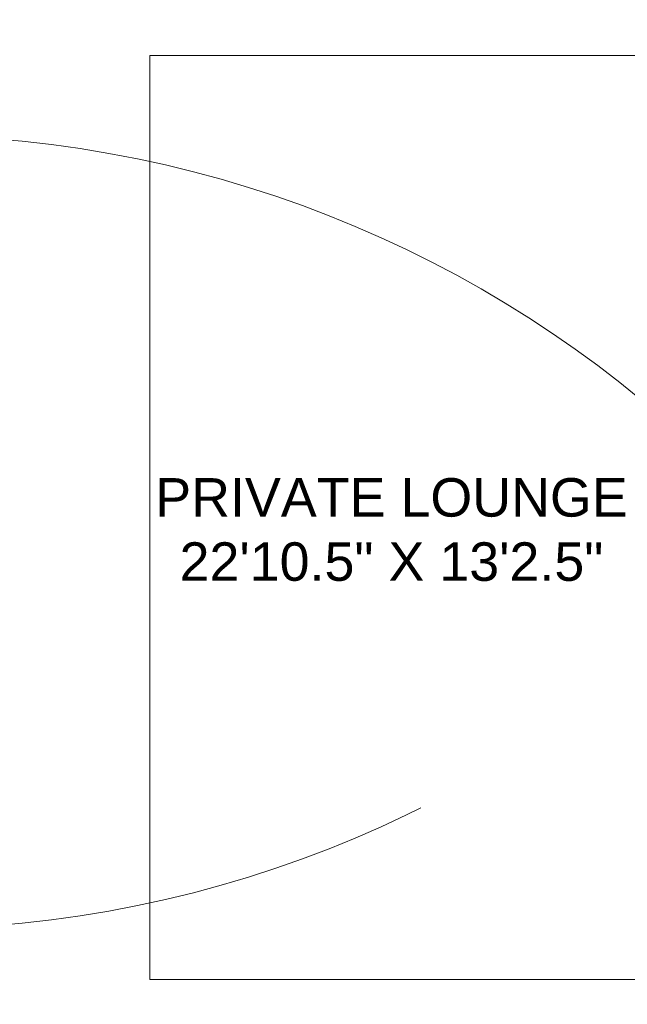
# Model space of a CAD drawing. Header units: inches. Extents: x 105152 to 158499, y 12149 to 30915.
# Tile 149 of 256: x 126247 to 126279, y 21490 to 21541. Entities that reach past the tile are written whole.
import ezdxf

# ---------------------------------------------------------------- set-up
doc = ezdxf.new("R2010")
doc.units = ezdxf.units.IN
doc.header["$MEASUREMENT"] = 0
for name, color, linetype, lineweight in [('AR - PLAN', 251, 'Continuous', 5), ('COVERAGE ', 251, 'Continuous', 5), ('HVAC SERVICE', 1, 'Continuous', 35), ('HVAC TEXT PP', 104, 'Continuous', 20), ('PD_FURNITURE_LOOSE', 20, 'Continuous', 18)]:
    doc.layers.add(name, color=color, linetype=linetype, lineweight=lineweight)
doc.layers.add('PD_025_TEXT', color=61, linetype='Continuous')
doc.layers.add('PP-SPRINKLER', color=1, linetype='Continuous')
doc.styles.get("Standard").update_dxf_attribs({"font": 'arial.ttf', "height": 6})
doc.styles.add('style1', font='arial.ttf', dxfattribs={"height": 500})
doc.dimstyles.new('ISO-10', dxfattribs={"dimtxt": 6, "dimasz": 0.5, "dimexe": 1.25, "dimexo": 0.625, "dimtad": 1, "dimtoh": 1, "dimdec": 1, "dimlunit": 4, "dimtxsty": 'Standard', "dimblk": 'ARCHTICK', "dimcen": 2.5, "dimclrt": 3, "dimadec": 0, "dimazin": 0, "dimtfac": 1, "dimtdec": 1, "dimtmove": 1, "dimatfit": 3, "dimfxl": 1, "dimarcsym": 0})

# ---------------------------------------------------------------- blocks, each defined once
blk = doc.blocks.new('PP-CEILING PENDANT')
at = {"layer": 'COVERAGE ', "color": 8, "lineweight": 5}
blk.add_circle((0, 0), 1700, dxfattribs=at)
blk = doc.blocks.new('_ArchTick')
at = {"color": 0, "linetype": 'ByBlock', "const_width": 0.15}
blk.add_lwpolyline([(-0.5, -0.5), (0.5, 0.5)], dxfattribs=at)
blk = doc.blocks.new('DSGJHFGDHSDF DGH D')
at = {"layer": 'PD_FURNITURE_LOOSE', "color": 251, "lineweight": 5}
blk.add_lwpolyline([(-18.75, -99.56), (-48.75, -99.56), (-48.75, -51.56), (-18.75, -51.56)], close=True, dxfattribs=at)
blk = doc.blocks.new('FIRST FLOOR PLAN 0')
at = {"layer": 'PD_FURNITURE_LOOSE', "color": 251}
blk.add_blockref('DSGJHFGDHSDF DGH D', (-985.5, -11.901), dxfattribs=at)
at = {"layer": 'PD_025_TEXT', "color": 251, "insert": (-1058.628, -85.422), "char_height": 2, "width": 73.85617, "attachment_point": 1, "style": 'style1'}
blk.add_mtext('\\pxqc;PRIVATE LOUNGE\\P22\'10.5" X 13\'2.5"', dxfattribs=at)
blk = doc.blocks.new('HVAC SERVICE')
at = {"layer": 'HVAC TEXT PP', "insert": (98.826, -98.293), "char_height": 6, "width": 237.48752, "attachment_point": 1, "bg_fill": 2}
blk.add_mtext('\\pxqr;350X350MM\\P1600 CFM ', dxfattribs=at)
at = {"layer": 'HVAC TEXT PP'}
blk.add_leader([(115.854, -70.263), (115.854, 18.241), (63.544, 18.241)], dimstyle='ISO-10', override={"dimasz": 6, "dimtad": 0}, dxfattribs=at)

msp = doc.modelspace()

# ---------------------------------------------------------------- block references
at = {"layer": 'PP-SPRINKLER', "xscale": 0.03543314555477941, "yscale": 0.03543314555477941, "zscale": 35.43314555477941, "rotation": 180}
msp.add_blockref('PP-CEILING PENDANT', (126241.134, 21553.882), dxfattribs=at)
at = {"layer": 'PP-SPRINKLER', "xscale": -0.03543314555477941, "yscale": 0.03543314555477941, "zscale": 35.43314555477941}
msp.add_blockref('PP-CEILING PENDANT', (126241.134, 21474.649), dxfattribs=at)

# ---------------------------------------------------------------- next in the draw order: block references
at = {"layer": 'HVAC SERVICE'}
msp.add_blockref('HVAC SERVICE', (126172.161, 21602.498), dxfattribs=at)

# ---------------------------------------------------------------- next in the draw order: block references
at = {"layer": 'AR - PLAN', "color": 251}
msp.add_blockref('FIRST FLOOR PLAN 0', (127288.161, 21602.498), dxfattribs=at)

doc.saveas('drawing.dxf')
